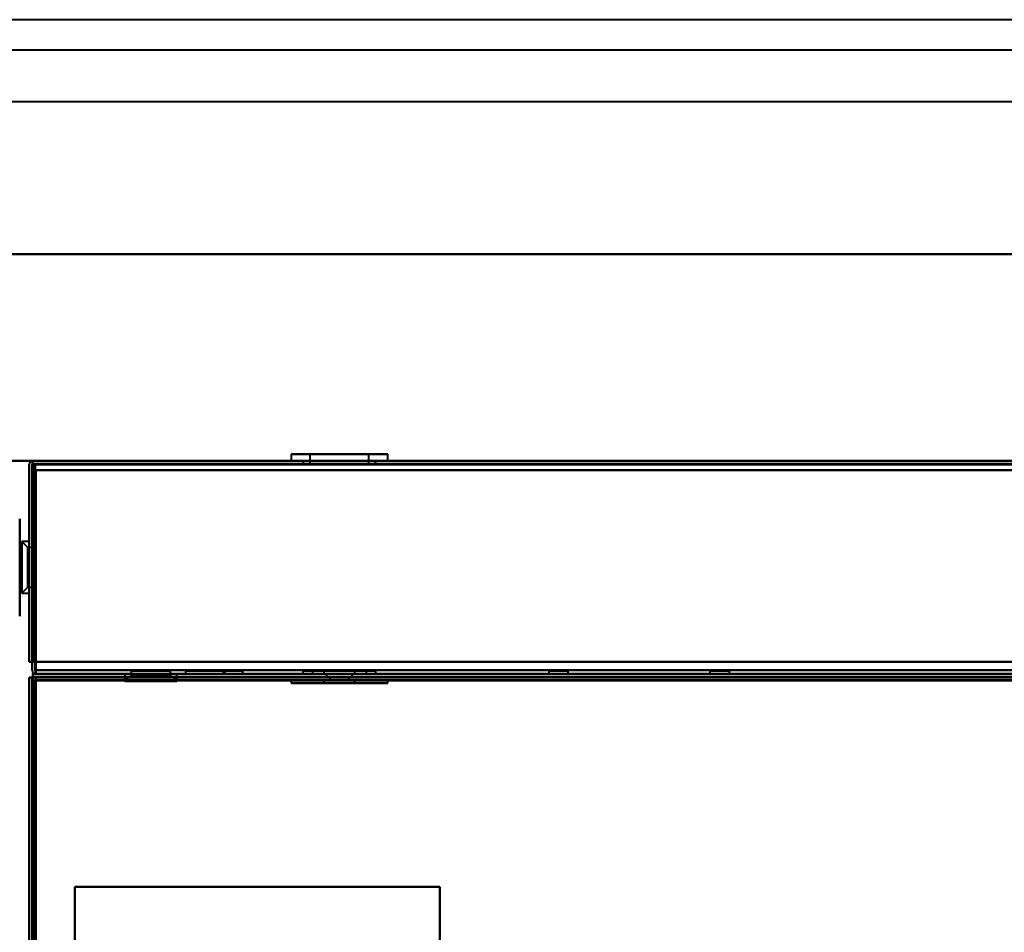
# Model space of a CAD drawing. Header units: millimetres. Extents: x -1110 to 1388, y -120 to 1267.
# Tile 81 of 88: x -335 to -173, y 896 to 1046. Entities that reach past the tile are written whole.
import ezdxf

# ---------------------------------------------------------------- set-up
doc = ezdxf.new("R2010")
doc.units = ezdxf.units.MM
doc.layers.add('A-GENM', color=13, linetype='Continuous', lineweight=40)
doc.layers.add('G-IMPT', color=8, linetype='Continuous', lineweight=40)

# ---------------------------------------------------------------- blocks, each defined once
blk = doc.blocks.new('Nexa Toit - 1000-755047-Droite')
at = {"layer": 'A-GENM'}
for p, q in [((490, 1045.87), (-490, 1045.87)), ((490, 1045.87), (-490, 1045.87)), ((490, 1040.87), (-490, 1040.87)), ((490, 1040.87), (-490, 1040.87)), ((490, 1032.37), (-490, 1032.37)), ((490, 1032.37), (-490, 1032.37)), ((-490, 1007.37), (490, 1007.37)), ((490, 1007.37), (-490, 1007.37)), ((490, 1007.37), (-490, 1007.37)), ((-490, 1007.37), (490, 1007.37)), ((490, 973.37), (-490, 973.37)), ((-490, 973.37), (490, 973.37))]:
    blk.add_line(p, q, dxfattribs=at)
blk = doc.blocks.new('NEXA 1000 CALQUES_dwg-755156-Droite')
at = {"layer": 'G-IMPT'}
for p, q in [((-289.95, 974.47), (-289.95, 973.37)), ((-289.95, 974.47), (-289.95, 973.37)), ((-289.95, 974.47), (-274.66, 974.47)), ((-289.95, 974.47), (-274.66, 974.47)), ((-274.66, 974.47), (-289.95, 974.47)), ((-274.66, 974.47), (-289.95, 974.47)), ((-289.34, 974.47), (-274.05, 974.47)), ((-289.34, 974.47), (-274.05, 974.47)), ((-274.05, 974.47), (-289.34, 974.47)), ((-274.05, 974.47), (-289.34, 974.47)), ((-286.85, 974.47), (-286.85, 972.87)), ((-286.85, 974.47), (-286.85, 972.87)), ((-286.85, 974.47), (-277.52, 974.47)), ((-286.85, 974.47), (-277.52, 974.47)), ((-277.52, 974.47), (-286.85, 974.47)), ((-277.52, 974.47), (-286.85, 974.47)), ((-286.48, 974.47), (-277.15, 974.47)), ((-286.48, 974.47), (-277.15, 974.47)), ((-277.15, 974.47), (-286.48, 974.47)), ((-277.15, 974.47), (-286.48, 974.47)), ((-277.15, 972.87), (-277.15, 974.47)), ((-277.15, 972.87), (-277.15, 974.47)), ((-274.05, 973.37), (-274.05, 974.47)), ((-274.05, 973.37), (-274.05, 974.47)), ((368.4, 973.37), (-332.4, 973.37)), ((-332.4, 973.37), (-332.4, 972.77)), ((-332.4, 973.37), (-332.4, 972.77)), ((-332.4, 972.77), (-332.4, 973.37)), ((-332.4, 972.77), (-332.4, 973.37)), ((-289.95, 973.37), (-282, 973.37)), ((-289.95, 973.37), (-282, 973.37)), ((-274.66, 973.37), (-289.95, 973.37)), ((-274.66, 973.37), (-289.95, 973.37)), ((-282, 973.37), (-289.34, 973.37)), ((-282, 973.37), (-289.34, 973.37)), ((-288, 973.37), (-288, 972.87)), ((-288, 973.37), (-288, 972.87)), ((-276, 973.37), (-288, 973.37)), ((-276, 973.37), (-288, 973.37)), ((-276, 973.37), (-288, 973.37)), ((-276, 973.37), (-288, 973.37)), ((-288, 972.87), (-276, 972.87)), ((-288, 972.87), (-276, 972.87)), ((-288, 972.87), (-276, 972.87)), ((-288, 972.87), (-276, 972.87)), ((-287.95, 973.37), (-287.95, 972.87)), ((-287.95, 973.37), (-287.95, 972.87)), ((-287.95, 973.37), (-276.5, 973.37)), ((-287.95, 973.37), (-276.5, 973.37)), ((-282, 972.87), (-287.95, 972.87)), ((-282, 972.87), (-287.95, 972.87)), ((-287.5, 973.37), (-276.05, 973.37)), ((-287.5, 973.37), (-276.05, 973.37)), ((-276.05, 972.87), (-287.5, 972.87)), ((-276.05, 972.87), (-287.5, 972.87)), ((-286.85, 972.87), (-282, 972.87)), ((-286.85, 972.87), (-282, 972.87)), ((-282, 972.87), (-286.85, 972.87)), ((-282, 972.87), (-286.85, 972.87)), ((-286.48, 972.87), (-277.15, 972.87)), ((-286.48, 972.87), (-277.15, 972.87)), ((-282, 973.37), (-274.05, 973.37)), ((-282, 973.37), (-274.05, 973.37)), ((-274.05, 973.37), (-282, 973.37)), ((-274.05, 973.37), (-282, 973.37)), ((-276.5, 972.87), (-282, 972.87)), ((-276.5, 972.87), (-282, 972.87)), ((-282, 972.87), (-277.52, 972.87)), ((-282, 972.87), (-277.52, 972.87)), ((-277.15, 972.87), (-282, 972.87)), ((-277.15, 972.87), (-282, 972.87)), ((-276.05, 972.87), (-276.05, 973.37)), ((-276.05, 972.87), (-276.05, 973.37)), ((-276, 972.87), (-276, 973.37)), ((-276, 972.87), (-276, 973.37)), ((-334.55, 955.87), (-334.55, 963.87)), ((-334.55, 963.87), (-334.55, 947.87)), ((-333, 960.12), (-334.2, 960.12)), ((-333, 960.12), (-334.2, 960.12)), ((-333.2, 959.12), (-334.2, 960.12)), ((-333.2, 959.12), (-334.2, 960.12)), ((-334.2, 952.19), (-334.2, 960.12)), ((-334.2, 952.19), (-334.2, 960.12)), ((-334.2, 960.12), (-334.2, 952.19)), ((-334.2, 960.12), (-334.2, 952.19)), ((-333, 955.87), (-333, 960.12)), ((-333, 955.87), (-333, 960.12)), ((-333, 960.12), (-333, 952.19)), ((-333, 960.12), (-333, 952.19)), ((-332, 960.37), (-332.5, 960.37)), ((-332, 960.37), (-332.5, 960.37)), ((-332.5, 955.87), (-332.5, 960.37)), ((-332.5, 960.37), (-332.5, 951.37)), ((-332.5, 960.37), (-332.5, 955.87)), ((-332.5, 955.87), (-332.5, 960.37)), ((-332.5, 960.37), (-332.5, 951.37)), ((-332.5, 960.37), (-332.5, 955.87)), ((-332, 951.37), (-332, 960.37)), ((-332, 955.87), (-332, 960.37)), ((-332, 960.37), (-332, 955.87)), ((-332, 951.37), (-332, 960.37)), ((-332, 955.87), (-332, 960.37)), ((-332, 960.37), (-332, 955.87)), ((-334.55, 958.92), (-334.55, 955.1)), ((-334.55, 952.92), (-334.55, 958.92)), ((-334.55, 955.1), (-334.55, 958.82)), ((-334.2, 951.62), (-334.2, 959.55)), ((-334.2, 951.62), (-334.2, 959.55)), ((-334.2, 959.55), (-334.2, 951.62)), ((-334.2, 959.55), (-334.2, 951.62)), ((-332, 959.12), (-333.2, 959.12)), ((-332, 959.12), (-333.2, 959.12)), ((-333.2, 953.06), (-333.2, 959.12)), ((-333.2, 953.06), (-333.2, 959.12)), ((-333.2, 959.12), (-333.2, 953.06)), ((-333.2, 959.12), (-333.2, 953.06)), ((-333.2, 952.62), (-333.2, 958.69)), ((-333.2, 952.62), (-333.2, 958.69)), ((-333.2, 958.69), (-333.2, 952.62)), ((-333.2, 958.69), (-333.2, 952.62)), ((-333, 959.55), (-333, 955.87)), ((-333, 959.55), (-333, 955.87)), ((-332, 953.06), (-332, 959.12)), ((-332, 953.06), (-332, 959.12)), ((-332, 959.12), (-332, 955.87)), ((-332, 959.12), (-332, 955.87)), ((-332, 955.87), (-332, 958.69)), ((-332, 955.87), (-332, 958.69)), ((-334.55, 956.65), (-334.55, 952.82)), ((-334.55, 947.87), (-334.55, 955.87)), ((-334.55, 952.82), (-334.55, 955.1)), ((-333, 951.62), (-333, 955.87)), ((-333, 951.62), (-333, 955.87)), ((-333, 955.87), (-333, 951.62)), ((-333, 955.87), (-333, 951.62)), ((-332.5, 951.37), (-332.5, 955.87)), ((-332.5, 955.87), (-332.5, 951.37)), ((-332.5, 951.37), (-332.5, 955.87)), ((-332.5, 955.87), (-332.5, 951.37)), ((-332, 951.37), (-332, 955.87)), ((-332, 955.87), (-332, 951.37)), ((-332, 951.37), (-332, 955.87)), ((-332, 955.87), (-332, 951.37)), ((-332, 952.62), (-332, 955.87)), ((-332, 952.62), (-332, 955.87)), ((-332, 955.87), (-332, 952.62)), ((-332, 955.87), (-332, 952.62)), ((-334.2, 951.62), (-333.2, 952.62)), ((-334.2, 951.62), (-333.2, 952.62)), ((-334.2, 951.62), (-333, 951.62)), ((-334.2, 951.62), (-333, 951.62)), ((-333.2, 952.62), (-332, 952.62)), ((-333.2, 952.62), (-332, 952.62)), ((-332.5, 951.37), (-332, 951.37)), ((-332.5, 951.37), (-332, 951.37)), ((-331.9, 938.37), (-331.9, 938.97)), ((-331.9, 938.37), (-331.9, 938.97)), ((-331.9, 938.97), (-331.9, 938.37)), ((-331.9, 938.97), (-331.9, 938.37)), ((-316.25, 938.87), (-316.25, 938.17)), ((-316.25, 938.87), (-316.25, 938.17)), ((-313, 938.87), (-316.25, 938.87)), ((-313, 938.87), (-316.25, 938.87)), ((-316.25, 938.87), (-313, 938.87)), ((-316.25, 938.87), (-313, 938.87)), ((-309.75, 938.87), (-315.81, 938.87)), ((-309.75, 938.87), (-315.81, 938.87)), ((-310.19, 938.87), (-313, 938.87)), ((-310.19, 938.87), (-313, 938.87)), ((-313, 938.87), (-309.75, 938.87)), ((-313, 938.87), (-309.75, 938.87)), ((-309.75, 938.17), (-309.75, 938.87)), ((-309.75, 938.17), (-309.75, 938.87)), ((-307.29, 938.87), (-307.29, 938.37)), ((-307.29, 938.87), (-307.29, 938.37)), ((-304.04, 938.87), (-307.29, 938.87)), ((-300.79, 938.87), (-307.29, 938.87)), ((-304.04, 938.87), (-307.29, 938.87)), ((-300.79, 938.87), (-307.29, 938.87)), ((-307.29, 938.87), (-304.04, 938.87)), ((-307.29, 938.87), (-304.04, 938.87)), ((-300.79, 938.87), (-304.04, 938.87)), ((-300.79, 938.87), (-304.04, 938.87)), ((-304.04, 938.87), (-300.79, 938.87)), ((-304.04, 938.87), (-300.79, 938.87)), ((-301.1, 938.87), (-301.1, 938.37)), ((-299.5, 938.87), (-301.1, 938.87)), ((-297.9, 938.87), (-301.1, 938.87)), ((-301.1, 938.87), (-299.5, 938.87)), ((-300.79, 938.37), (-300.79, 938.87)), ((-300.79, 938.37), (-300.79, 938.87)), ((-297.9, 938.87), (-299.5, 938.87)), ((-299.5, 938.87), (-297.9, 938.87)), ((-297.9, 938.37), (-297.9, 938.87)), ((-288, 938.87), (-288, 938.37)), ((-288, 938.87), (-288, 938.37)), ((-282, 938.87), (-288, 938.87)), ((-276, 938.87), (-288, 938.87)), ((-288, 938.87), (-282, 938.87)), ((-288, 938.87), (-282, 938.87)), ((-282, 938.87), (-288, 938.87)), ((-276, 938.87), (-288, 938.87)), ((-286.45, 938.87), (-286.45, 938.37)), ((-286.45, 938.87), (-286.45, 938.37)), ((-282, 938.87), (-286.45, 938.87)), ((-286.45, 938.87), (-282, 938.87)), ((-286.45, 938.87), (-282, 938.87)), ((-282, 938.87), (-286.45, 938.87)), ((-286.11, 938.87), (-277.55, 938.87)), ((-286.11, 938.87), (-277.55, 938.87)), ((-284.55, 938.87), (-284.55, 938.37)), ((-284.55, 938.87), (-284.55, 938.37)), ((-282, 938.87), (-284.55, 938.87)), ((-284.55, 938.87), (-282, 938.87)), ((-284.55, 938.87), (-282, 938.87)), ((-282, 938.87), (-284.55, 938.87)), ((-279.45, 938.87), (-284.36, 938.87)), ((-279.45, 938.87), (-284.36, 938.87)), ((-276, 938.87), (-282, 938.87)), ((-282, 938.87), (-276, 938.87)), ((-277.55, 938.87), (-282, 938.87)), ((-282, 938.87), (-277.89, 938.87)), ((-282, 938.87), (-277.89, 938.87)), ((-282, 938.87), (-276, 938.87)), ((-277.55, 938.87), (-282, 938.87)), ((-276, 938.87), (-282, 938.87)), ((-279.64, 938.87), (-282, 938.87)), ((-282, 938.87), (-279.45, 938.87)), ((-282, 938.87), (-279.45, 938.87)), ((-279.64, 938.87), (-282, 938.87)), ((-279.45, 938.37), (-279.45, 938.87)), ((-279.45, 938.37), (-279.45, 938.87)), ((-277.55, 938.37), (-277.55, 938.87)), ((-277.55, 938.37), (-277.55, 938.87)), ((-276, 938.37), (-276, 938.87)), ((-276, 938.37), (-276, 938.87)), ((-247.6, 938.87), (-247.6, 938.37)), ((-246, 938.87), (-247.6, 938.87)), ((-244.4, 938.87), (-247.6, 938.87)), ((-247.6, 938.87), (-246, 938.87)), ((-244.4, 938.87), (-246, 938.87)), ((-246, 938.87), (-244.4, 938.87)), ((-244.4, 938.37), (-244.4, 938.87)), ((-221.1, 938.87), (-221.1, 938.37)), ((-219.5, 938.87), (-221.1, 938.87)), ((-217.9, 938.87), (-221.1, 938.87)), ((-221.1, 938.87), (-219.5, 938.87)), ((-217.9, 938.87), (-219.5, 938.87)), ((-219.5, 938.87), (-217.9, 938.87)), ((-217.9, 938.37), (-217.9, 938.87)), ((-333, 937.77), (-333, 876.17)), ((-333, 937.77), (-332.4, 937.77)), ((-332.4, 937.77), (-333, 937.77)), ((-332.4, 937.77), (-333, 937.77)), ((-333, 937.77), (-332.4, 937.77)), ((-332.5, 937.27), (-332.5, 129.47)), ((-331.9, 937.27), (-332.5, 937.27)), ((-332.5, 937.27), (-331.9, 937.27)), ((-331.9, 937.27), (-332.5, 937.27)), ((-332.5, 937.27), (-331.9, 937.27)), ((368.4, 938.37), (-332.4, 938.37)), ((-332.4, 937.77), (-332.4, 938.37)), ((-332.4, 938.37), (-332.4, 937.77)), ((-332.4, 938.37), (-332.4, 937.77)), ((-332.4, 937.77), (-332.4, 938.37)), ((-331.9, 938.37), (367.9, 938.37)), ((367.9, 937.87), (-331.9, 937.87)), ((-331.9, 937.27), (-331.9, 937.87)), ((-331.9, 937.87), (-331.9, 937.27)), ((-331.9, 937.87), (-331.9, 937.27)), ((-331.9, 937.27), (-331.9, 937.87)), ((-317.25, 938.37), (-317.25, 937.17)), ((-317.25, 938.37), (-317.25, 937.17)), ((-313, 938.37), (-317.25, 938.37)), ((-313, 938.37), (-317.25, 938.37)), ((-317.25, 938.37), (-313, 938.37)), ((-317.25, 938.37), (-313, 938.37)), ((-316.25, 938.17), (-317.25, 937.17)), ((-316.25, 938.17), (-317.25, 937.17)), ((-309.32, 937.17), (-317.25, 937.17)), ((-309.32, 937.17), (-317.25, 937.17)), ((-317.25, 937.17), (-309.32, 937.17)), ((-317.25, 937.17), (-309.32, 937.17)), ((-316.68, 938.37), (-308.75, 938.37)), ((-316.68, 938.37), (-308.75, 938.37)), ((-308.75, 937.17), (-316.68, 937.17)), ((-308.75, 937.17), (-316.68, 937.17)), ((-316.68, 937.17), (-308.75, 937.17)), ((-316.68, 937.17), (-308.75, 937.17)), ((-310.19, 938.17), (-316.25, 938.17)), ((-310.19, 938.17), (-316.25, 938.17)), ((-316.25, 938.17), (-310.19, 938.17)), ((-316.25, 938.17), (-310.19, 938.17)), ((-309.75, 938.17), (-315.81, 938.17)), ((-309.75, 938.17), (-315.81, 938.17)), ((-315.81, 938.17), (-309.75, 938.17)), ((-315.81, 938.17), (-309.75, 938.17)), ((-308.75, 938.37), (-313, 938.37)), ((-308.75, 938.37), (-313, 938.37)), ((-313, 938.37), (-309.32, 938.37)), ((-313, 938.37), (-309.32, 938.37)), ((-308.75, 937.17), (-309.75, 938.17)), ((-308.75, 937.17), (-309.75, 938.17)), ((-308.75, 937.17), (-308.75, 938.37)), ((-308.75, 937.17), (-308.75, 938.37)), ((-304.04, 938.37), (-307.29, 938.37)), ((-304.04, 938.37), (-307.29, 938.37)), ((-307.29, 938.37), (-300.79, 938.37)), ((-307.29, 938.37), (-304.04, 938.37)), ((-307.29, 938.37), (-300.79, 938.37)), ((-307.29, 938.37), (-304.04, 938.37)), ((-300.79, 938.37), (-304.04, 938.37)), ((-300.79, 938.37), (-304.04, 938.37)), ((-304.04, 938.37), (-300.79, 938.37)), ((-304.04, 938.37), (-300.79, 938.37)), ((-299.5, 938.37), (-301.1, 938.37)), ((-301.1, 938.37), (-299.5, 938.37)), ((-301.1, 938.37), (-297.9, 938.37)), ((-297.9, 938.37), (-299.5, 938.37)), ((-299.5, 938.37), (-297.9, 938.37)), ((-289.95, 937.37), (-289.95, 936.87)), ((-289.95, 937.37), (-289.95, 936.87)), ((-282, 937.37), (-289.95, 937.37)), ((-282, 937.37), (-289.95, 937.37)), ((-289.95, 937.37), (-274.66, 937.37)), ((-289.95, 937.37), (-274.66, 937.37)), ((-289.34, 937.37), (-282, 937.37)), ((-289.34, 937.37), (-282, 937.37)), ((-282, 938.37), (-288, 938.37)), ((-288, 938.37), (-276, 938.37)), ((-288, 938.37), (-282, 938.37)), ((-282, 938.37), (-288, 938.37)), ((-288, 938.37), (-276, 938.37)), ((-288, 938.37), (-282, 938.37)), ((-286.45, 938.37), (-282, 938.37)), ((-277.89, 938.37), (-286.45, 938.37)), ((-286.45, 938.37), (-282, 938.37)), ((-277.89, 938.37), (-286.45, 938.37)), ((-282, 938.37), (-286.11, 938.37)), ((-282, 938.37), (-286.11, 938.37)), ((-284.55, 938.37), (-279.64, 938.37)), ((-282, 938.37), (-284.55, 938.37)), ((-282, 938.37), (-284.55, 938.37)), ((-284.55, 938.37), (-279.64, 938.37)), ((-284.55, 937.37), (-284.55, 936.87)), ((-284.55, 937.37), (-284.55, 936.87)), ((-284.55, 937.37), (-282, 937.37)), ((-279.64, 937.37), (-284.55, 937.37)), ((-279.64, 937.37), (-284.55, 937.37)), ((-284.55, 937.37), (-282, 937.37)), ((-284.36, 938.37), (-282, 938.37)), ((-284.36, 938.37), (-282, 938.37)), ((-282, 937.37), (-284.36, 937.37)), ((-282, 937.37), (-284.36, 937.37)), ((-284.1, 938.37), (-284.1, 937.87)), ((-284.1, 938.37), (-284.1, 937.87)), ((-282, 938.37), (-284.1, 938.37)), ((-282, 938.37), (-284.1, 938.37)), ((-284.1, 938.37), (-279.9, 938.37)), ((-284.1, 938.37), (-279.9, 938.37)), ((-284.1, 938.37), (-279.9, 938.37)), ((-284.1, 938.37), (-279.9, 938.37)), ((-282, 938.37), (-284.1, 938.37)), ((-282, 938.37), (-284.1, 938.37)), ((-282, 937.87), (-284.1, 937.87)), ((-284.1, 937.87), (-282, 937.87)), ((-282, 937.87), (-284.1, 937.87)), ((-284.1, 937.87), (-282, 937.87)), ((-283.6, 937.87), (-283.6, 937.37)), ((-283.6, 937.87), (-283.6, 937.37)), ((-283.6, 937.87), (-280.4, 937.87)), ((-283.6, 937.87), (-280.4, 937.87)), ((-283.6, 937.87), (-280.4, 937.87)), ((-283.6, 937.87), (-280.4, 937.87)), ((-282, 937.87), (-283.6, 937.87)), ((-282, 937.87), (-283.6, 937.87)), ((-282, 937.87), (-283.6, 937.87)), ((-282, 937.87), (-283.6, 937.87)), ((-283.6, 937.37), (-282, 937.37)), ((-282, 937.37), (-283.6, 937.37)), ((-282, 937.37), (-283.6, 937.37)), ((-283.6, 937.37), (-282, 937.37)), ((-276, 938.37), (-282, 938.37)), ((-282, 938.37), (-277.55, 938.37)), ((-282, 938.37), (-276, 938.37)), ((-277.55, 938.37), (-282, 938.37)), ((-276, 938.37), (-282, 938.37)), ((-282, 938.37), (-277.55, 938.37)), ((-277.55, 938.37), (-282, 938.37)), ((-282, 938.37), (-276, 938.37)), ((-282, 938.37), (-279.45, 938.37)), ((-279.9, 938.37), (-282, 938.37)), ((-279.45, 938.37), (-282, 938.37)), ((-279.45, 938.37), (-282, 938.37)), ((-279.9, 938.37), (-282, 938.37)), ((-282, 938.37), (-279.45, 938.37)), ((-279.9, 937.87), (-282, 937.87)), ((-282, 937.87), (-279.9, 937.87)), ((-279.9, 937.87), (-282, 937.87)), ((-280.4, 937.87), (-282, 937.87)), ((-280.4, 937.87), (-282, 937.87)), ((-282, 937.87), (-279.9, 937.87)), ((-274.05, 937.37), (-282, 937.37)), ((-274.05, 937.37), (-282, 937.37)), ((-282, 937.37), (-274.05, 937.37)), ((-282, 937.37), (-280.4, 937.37)), ((-282, 937.37), (-279.45, 937.37)), ((-280.4, 937.37), (-282, 937.37)), ((-279.45, 937.37), (-282, 937.37)), ((-279.45, 937.37), (-282, 937.37)), ((-282, 937.37), (-274.05, 937.37)), ((-282, 937.37), (-279.45, 937.37)), ((-280.4, 937.37), (-282, 937.37)), ((-282, 937.37), (-280.4, 937.37)), ((-280.4, 937.37), (-280.4, 937.87)), ((-280.4, 937.37), (-280.4, 937.87)), ((-279.9, 937.87), (-279.9, 938.37)), ((-279.9, 937.87), (-279.9, 938.37)), ((-279.45, 936.87), (-279.45, 937.37)), ((-279.45, 936.87), (-279.45, 937.37)), ((-274.05, 936.87), (-274.05, 937.37)), ((-274.05, 936.87), (-274.05, 937.37)), ((-246, 938.37), (-247.6, 938.37)), ((-247.6, 938.37), (-244.4, 938.37)), ((-247.6, 938.37), (-246, 938.37)), ((-244.4, 938.37), (-246, 938.37)), ((-246, 938.37), (-244.4, 938.37)), ((-219.5, 938.37), (-221.1, 938.37)), ((-221.1, 938.37), (-219.5, 938.37)), ((-221.1, 938.37), (-217.9, 938.37)), ((-217.9, 938.37), (-219.5, 938.37)), ((-219.5, 938.37), (-217.9, 938.37)), ((-285.05, 936.87), (-289.95, 936.87)), ((-289.34, 936.87), (-289.95, 936.87)), ((-289.95, 936.87), (-278.95, 936.87)), ((-289.95, 936.87), (-278.95, 936.87)), ((-285.05, 936.87), (-289.95, 936.87)), ((-289.34, 936.87), (-289.95, 936.87)), ((-274.05, 936.87), (-289.34, 936.87)), ((-274.05, 936.87), (-289.34, 936.87)), ((-274.66, 936.87), (-285.05, 936.87)), ((-285.05, 936.87), (-274.05, 936.87)), ((-285.05, 936.87), (-274.05, 936.87)), ((-274.66, 936.87), (-285.05, 936.87)), ((-281.02, 936.87), (-284.55, 936.87)), ((-284.55, 936.87), (-284.36, 936.87)), ((-284.55, 936.87), (-282.98, 936.87)), ((-284.55, 936.87), (-284.36, 936.87)), ((-284.55, 936.87), (-282.98, 936.87)), ((-281.02, 936.87), (-284.55, 936.87)), ((-284.36, 936.87), (-279.45, 936.87)), ((-284.36, 936.87), (-279.45, 936.87)), ((-279.45, 936.87), (-282.98, 936.87)), ((-282.98, 936.87), (-279.64, 936.87)), ((-282.98, 936.87), (-279.64, 936.87)), ((-279.45, 936.87), (-282.98, 936.87))]:
    blk.add_line(p, q, dxfattribs=at)
at = {"layer": 'G-IMPT', "flags": 128}
for points in [[(-333, 940.37), (-333, 948.47), (-333, 956.57), (-333, 964.67), (-333, 972.77)], [(-333, 972.77), (-333, 964.67), (-333, 956.57), (-333, 948.47), (-333, 940.37)], [(-333, 940.37), (-333, 948.47), (-333, 956.57), (-333, 964.67), (-333, 972.77)], [(-333, 972.77), (-333, 964.67), (-333, 956.57), (-333, 948.47), (-333, 940.37)], [(-332.45, 972.82), (-332.46, 964.71), (-332.48, 956.6), (-332.49, 948.48), (-332.5, 940.37)], [(-332.5, 940.37), (-332.49, 948.48), (-332.48, 956.6), (-332.46, 964.71), (-332.45, 972.82)], [(-332.5, 940.37), (-332.5, 948.47), (-332.5, 956.57), (-332.5, 964.67), (-332.5, 972.77)], [(-332.5, 972.77), (-332.5, 964.67), (-332.5, 956.57), (-332.5, 948.47), (-332.5, 940.37)], [(-332.4, 973.37), (-332.41, 973.23), (-332.43, 973.1), (-332.44, 972.96), (-332.45, 972.82)], [(-332.45, 972.82), (-332.44, 972.96), (-332.43, 973.1), (-332.41, 973.23), (-332.4, 973.37)], [(-332.4, 973.37), (-332.4, 973.23), (-332.4, 973.1), (-332.4, 972.96), (-332.4, 972.82)], [(-332.4, 972.82), (-332.4, 972.96), (-332.4, 973.1), (-332.4, 973.23), (-332.4, 973.37)], [(368.4, 973.37), (193.2, 973.37), (18, 973.37), (-157.2, 973.37), (-332.4, 973.37)], [(-332.4, 973.37), (-157.2, 973.37), (18, 973.37), (193.2, 973.37), (368.4, 973.37)], [(-332.4, 973.37), (-157.2, 973.37), (18, 973.37), (193.2, 973.37), (368.4, 973.37)], [(368.4, 973.37), (193.2, 973.37), (18, 973.37), (-157.2, 973.37), (-332.4, 973.37)], [(368.4, 972.87), (193.2, 972.87), (18, 972.87), (-157.2, 972.87), (-332.4, 972.87)], [(-332.4, 972.87), (-157.2, 972.87), (18, 972.87), (193.2, 972.87), (368.4, 972.87)], [(-332.4, 972.82), (-332.4, 964.71), (-332.4, 956.6), (-332.4, 948.48), (-332.4, 940.37)], [(-332.4, 940.37), (-332.4, 948.48), (-332.4, 956.6), (-332.4, 964.71), (-332.4, 972.82)], [(-332.4, 940.37), (-332.4, 948.47), (-332.4, 956.57), (-332.4, 964.67), (-332.4, 972.77)], [(-332.4, 972.77), (-157.2, 972.77), (18, 972.77), (193.2, 972.77), (368.4, 972.77)], [(368.4, 972.77), (193.2, 972.77), (18, 972.77), (-157.2, 972.77), (-332.4, 972.77)], [(-332.4, 972.77), (-332.4, 964.67), (-332.4, 956.57), (-332.4, 948.47), (-332.4, 940.37)], [(-332.4, 940.37), (-332.4, 948.47), (-332.4, 956.57), (-332.4, 964.67), (-332.4, 972.77)], [(368.4, 972.77), (193.2, 972.77), (18, 972.77), (-157.2, 972.77), (-332.4, 972.77)], [(-332.4, 972.77), (-332.4, 964.67), (-332.4, 956.57), (-332.4, 948.47), (-332.4, 940.37)], [(-332.4, 972.77), (-332.4, 964.67), (-332.4, 956.57), (-332.4, 948.47), (-332.4, 940.37)], [(-332.4, 940.37), (-332.4, 948.47), (-332.4, 956.57), (-332.4, 964.67), (-332.4, 972.77)], [(-332.4, 972.77), (-157.2, 972.77), (18, 972.77), (193.2, 972.77), (368.4, 972.77)], [(-332.4, 972.77), (-157.2, 972.77), (18, 972.77), (193.2, 972.77), (368.4, 972.77)], [(368.4, 972.77), (193.2, 972.77), (18, 972.77), (-157.2, 972.77), (-332.4, 972.77)], [(368, 972.87), (193, 972.87), (18, 972.87), (-157, 972.87), (-332, 972.87)], [(-332, 972.87), (-331.99, 964.37), (-331.98, 955.87), (-331.96, 947.37), (-331.95, 938.87)], [(-332, 938.87), (-332, 947.37), (-332, 955.87), (-332, 964.37), (-332, 972.87)], [(-332, 972.87), (-332, 964.37), (-332, 955.87), (-332, 947.37), (-332, 938.87)], [(-331.95, 938.87), (-331.96, 947.37), (-331.98, 955.87), (-331.99, 964.37), (-332, 972.87)], [(-332, 972.87), (-157, 972.87), (18, 972.87), (193, 972.87), (368, 972.87)], [(368, 972.87), (193, 972.87), (18, 972.87), (-157, 972.87), (-332, 972.87)], [(-332, 972.87), (-157, 972.87), (18, 972.87), (193, 972.87), (368, 972.87)], [(-332, 971.87), (-332.13, 971.87), (-332.25, 971.87), (-332.38, 971.87), (-332.5, 971.87)], [(-332.5, 971.87), (-332.5, 964), (-332.5, 956.12), (-332.5, 948.25), (-332.5, 940.37)], [(-332.5, 940.37), (-332.5, 948.25), (-332.5, 956.12), (-332.5, 964), (-332.5, 971.87)], [(-332.5, 971.87), (-332.38, 971.87), (-332.25, 971.87), (-332.13, 971.87), (-332, 971.87)], [(-332, 971.87), (-332.13, 971.87), (-332.25, 971.87), (-332.38, 971.87), (-332.5, 971.87)], [(-332.5, 971.87), (-332.38, 971.87), (-332.25, 971.87), (-332.13, 971.87), (-332, 971.87)], [(-332.5, 971.87), (-332.5, 964), (-332.5, 956.12), (-332.5, 948.25), (-332.5, 940.37)], [(-332.5, 940.37), (-332.5, 948.25), (-332.5, 956.12), (-332.5, 964), (-332.5, 971.87)], [(-331.95, 938.87), (-331.96, 947.12), (-331.98, 955.37), (-331.99, 963.62), (-332, 971.87)], [(-332, 971.87), (-331.99, 963.62), (-331.98, 955.37), (-331.96, 947.12), (-331.95, 938.87)], [(-332, 971.87), (-332, 963.62), (-332, 955.37), (-332, 947.12), (-332, 938.87)], [(-332, 938.87), (-332, 947.12), (-332, 955.37), (-332, 963.62), (-332, 971.87)], [(-331.95, 938.87), (-331.94, 947.12), (-331.93, 955.37), (-331.91, 963.62), (-331.9, 971.87)], [(-331.9, 971.87), (-331.91, 963.62), (-331.93, 955.37), (-331.94, 947.12), (-331.95, 938.87)], [(-331.9, 971.87), (-331.9, 963.62), (-331.9, 955.37), (-331.9, 947.12), (-331.9, 938.87)], [(-331.9, 940.37), (-331.9, 948.25), (-331.9, 956.12), (-331.9, 964), (-331.9, 971.87)], [(-331.9, 938.87), (-331.9, 947.12), (-331.9, 955.37), (-331.9, 963.62), (-331.9, 971.87)], [(-331.9, 971.87), (-331.9, 964), (-331.9, 956.12), (-331.9, 948.25), (-331.9, 940.37)], [(-331.9, 971.87), (-156.95, 971.87), (18, 971.87), (192.95, 971.87), (367.9, 971.87)], [(367.9, 971.87), (192.95, 971.87), (18, 971.87), (-156.95, 971.87), (-331.9, 971.87)], [(-331.9, 971.87), (-156.95, 971.87), (18, 971.87), (192.95, 971.87), (367.9, 971.87)], [(367.9, 971.87), (192.95, 971.87), (18, 971.87), (-156.95, 971.87), (-331.9, 971.87)], [(-331.9, 971.87), (-331.9, 964), (-331.9, 956.12), (-331.9, 948.25), (-331.9, 940.37)], [(367.9, 971.87), (192.95, 971.87), (18, 971.87), (-156.95, 971.87), (-331.9, 971.87)], [(-331.9, 940.37), (-331.9, 948.25), (-331.9, 956.12), (-331.9, 964), (-331.9, 971.87)], [(-331.9, 971.87), (-156.95, 971.87), (18, 971.87), (192.95, 971.87), (367.9, 971.87)], [(-331.9, 971.87), (-156.95, 971.87), (18, 971.87), (192.95, 971.87), (367.9, 971.87)], [(367.9, 971.87), (192.95, 971.87), (18, 971.87), (-156.95, 971.87), (-331.9, 971.87)], [(-332.5, 955.87), (-332.5, 956.75), (-332.5, 957.62), (-332.5, 958.5), (-332.5, 959.37)], [(-332.5, 959.37), (-332.38, 959.37), (-332.25, 959.37), (-332.13, 959.37), (-332, 959.37)], [(-332.5, 959.37), (-332.38, 959.37), (-332.25, 959.37), (-332.13, 959.37), (-332, 959.37)], [(-332, 959.37), (-332.13, 959.37), (-332.25, 959.37), (-332.38, 959.37), (-332.5, 959.37)], [(-332.5, 959.37), (-332.5, 958.5), (-332.5, 957.62), (-332.5, 956.75), (-332.5, 955.87)], [(-332, 959.37), (-332.13, 959.37), (-332.25, 959.37), (-332.38, 959.37), (-332.5, 959.37)], [(-332.5, 955.87), (-332.5, 956.75), (-332.5, 957.62), (-332.5, 958.5), (-332.5, 959.37)], [(-332.5, 959.37), (-332.5, 958.5), (-332.5, 957.62), (-332.5, 956.75), (-332.5, 955.87)], [(-332.5, 955.87), (-332.5, 956.75), (-332.5, 957.62), (-332.5, 958.5), (-332.5, 959.37)], [(-332.5, 959.37), (-332.38, 959.37), (-332.25, 959.37), (-332.13, 959.37), (-332, 959.37)], [(-332.5, 959.37), (-332.38, 959.37), (-332.25, 959.37), (-332.13, 959.37), (-332, 959.37)], [(-332, 959.37), (-332.13, 959.37), (-332.25, 959.37), (-332.38, 959.37), (-332.5, 959.37)], [(-332.5, 959.37), (-332.5, 958.5), (-332.5, 957.62), (-332.5, 956.75), (-332.5, 955.87)], [(-332, 959.37), (-332.13, 959.37), (-332.25, 959.37), (-332.38, 959.37), (-332.5, 959.37)], [(-332.5, 955.87), (-332.5, 956.75), (-332.5, 957.62), (-332.5, 958.5), (-332.5, 959.37)], [(-332.5, 959.37), (-332.5, 958.5), (-332.5, 957.62), (-332.5, 956.75), (-332.5, 955.87)], [(-332, 959.37), (-332, 958.5), (-332, 957.62), (-332, 956.75), (-332, 955.87)], [(-332, 955.87), (-332, 956.75), (-332, 957.62), (-332, 958.5), (-332, 959.37)], [(-332, 955.87), (-332, 956.75), (-332, 957.62), (-332, 958.5), (-332, 959.37)], [(-332, 959.37), (-332, 958.5), (-332, 957.62), (-332, 956.75), (-332, 955.87)], [(-332, 959.37), (-332, 958.5), (-332, 957.62), (-332, 956.75), (-332, 955.87)], [(-332, 955.87), (-332, 956.75), (-332, 957.62), (-332, 958.5), (-332, 959.37)], [(-332, 955.87), (-332, 956.75), (-332, 957.62), (-332, 958.5), (-332, 959.37)], [(-332, 959.37), (-332, 958.5), (-332, 957.62), (-332, 956.75), (-332, 955.87)], [(-332.5, 952.37), (-332.5, 953.25), (-332.5, 954.12), (-332.5, 955), (-332.5, 955.87)], [(-332.5, 955.87), (-332.38, 955.87), (-332.25, 955.87), (-332.13, 955.87), (-332, 955.87)], [(-332, 955.87), (-332.13, 955.87), (-332.25, 955.87), (-332.38, 955.87), (-332.5, 955.87)], [(-332.5, 955.87), (-332.38, 955.87), (-332.25, 955.87), (-332.13, 955.87), (-332, 955.87)], [(-332.5, 955.87), (-332.5, 955), (-332.5, 954.12), (-332.5, 953.25), (-332.5, 952.37)], [(-332, 955.87), (-332.13, 955.87), (-332.25, 955.87), (-332.38, 955.87), (-332.5, 955.87)], [(-332.5, 955.87), (-332.5, 955), (-332.5, 954.12), (-332.5, 953.25), (-332.5, 952.37)], [(-332.5, 952.37), (-332.5, 953.25), (-332.5, 954.12), (-332.5, 955), (-332.5, 955.87)], [(-332.5, 952.37), (-332.5, 953.25), (-332.5, 954.12), (-332.5, 955), (-332.5, 955.87)], [(-332.5, 955.87), (-332.38, 955.87), (-332.25, 955.87), (-332.13, 955.87), (-332, 955.87)], [(-332, 955.87), (-332.13, 955.87), (-332.25, 955.87), (-332.38, 955.87), (-332.5, 955.87)], [(-332.5, 955.87), (-332.38, 955.87), (-332.25, 955.87), (-332.13, 955.87), (-332, 955.87)], [(-332.5, 955.87), (-332.5, 955), (-332.5, 954.12), (-332.5, 953.25), (-332.5, 952.37)], [(-332, 955.87), (-332.13, 955.87), (-332.25, 955.87), (-332.38, 955.87), (-332.5, 955.87)], [(-332.5, 955.87), (-332.5, 955), (-332.5, 954.12), (-332.5, 953.25), (-332.5, 952.37)], [(-332.5, 952.37), (-332.5, 953.25), (-332.5, 954.12), (-332.5, 955), (-332.5, 955.87)], [(-332, 955.87), (-332, 955), (-332, 954.12), (-332, 953.25), (-332, 952.37)], [(-332, 952.37), (-332, 953.25), (-332, 954.12), (-332, 955), (-332, 955.87)], [(-332, 955.87), (-332, 955), (-332, 954.12), (-332, 953.25), (-332, 952.37)], [(-332, 952.37), (-332, 953.25), (-332, 954.12), (-332, 955), (-332, 955.87)], [(-332, 955.87), (-332, 955), (-332, 954.12), (-332, 953.25), (-332, 952.37)], [(-332, 952.37), (-332, 953.25), (-332, 954.12), (-332, 955), (-332, 955.87)], [(-332, 955.87), (-332, 955), (-332, 954.12), (-332, 953.25), (-332, 952.37)], [(-332, 952.37), (-332, 953.25), (-332, 954.12), (-332, 955), (-332, 955.87)], [(-332.5, 952.37), (-332.38, 952.37), (-332.25, 952.37), (-332.13, 952.37), (-332, 952.37)], [(-332, 952.37), (-332.13, 952.37), (-332.25, 952.37), (-332.38, 952.37), (-332.5, 952.37)], [(-332, 952.37), (-332.13, 952.37), (-332.25, 952.37), (-332.38, 952.37), (-332.5, 952.37)], [(-332.5, 952.37), (-332.38, 952.37), (-332.25, 952.37), (-332.13, 952.37), (-332, 952.37)], [(-332.5, 952.37), (-332.38, 952.37), (-332.25, 952.37), (-332.13, 952.37), (-332, 952.37)], [(-332, 952.37), (-332.13, 952.37), (-332.25, 952.37), (-332.38, 952.37), (-332.5, 952.37)], [(-332, 952.37), (-332.13, 952.37), (-332.25, 952.37), (-332.38, 952.37), (-332.5, 952.37)], [(-332.5, 952.37), (-332.38, 952.37), (-332.25, 952.37), (-332.13, 952.37), (-332, 952.37)], [(-332.5, 940.37), (-332.63, 940.37), (-332.75, 940.37), (-332.88, 940.37), (-333, 940.37)], [(-333, 940.37), (-332.88, 940.37), (-332.75, 940.37), (-332.63, 940.37), (-332.5, 940.37)], [(-332.5, 940.37), (-332.63, 940.37), (-332.75, 940.37), (-332.88, 940.37), (-333, 940.37)], [(-333, 940.37), (-332.88, 940.37), (-332.75, 940.37), (-332.63, 940.37), (-332.5, 940.37)], [(-332.5, 940.37), (-332.5, 940.02), (-332.5, 939.67), (-332.5, 939.32), (-332.5, 938.97)], [(-332.5, 938.97), (-332.5, 939.32), (-332.5, 939.67), (-332.5, 940.02), (-332.5, 940.37)], [(-332.5, 940.37), (-332.5, 940.02), (-332.5, 939.67), (-332.5, 939.32), (-332.5, 938.97)], [(-332.5, 938.97), (-332.5, 939.32), (-332.5, 939.67), (-332.5, 940.02), (-332.5, 940.37)], [(-331.9, 940.37), (-332.03, 940.37), (-332.15, 940.37), (-332.28, 940.37), (-332.4, 940.37)], [(-332.4, 940.37), (-332.28, 940.37), (-332.15, 940.37), (-332.03, 940.37), (-331.9, 940.37)], [(368.4, 940.37), (193.2, 940.37), (18, 940.37), (-157.2, 940.37), (-332.4, 940.37)], [(-331.9, 940.37), (-332.03, 940.37), (-332.15, 940.37), (-332.28, 940.37), (-332.4, 940.37)], [(-332.4, 940.37), (-157.2, 940.37), (18, 940.37), (193.2, 940.37), (368.4, 940.37)], [(-332.4, 940.37), (-332.28, 940.37), (-332.15, 940.37), (-332.03, 940.37), (-331.9, 940.37)], [(-332.4, 940.37), (-157.2, 940.37), (18, 940.37), (193.2, 940.37), (368.4, 940.37)], [(368.4, 940.37), (193.2, 940.37), (18, 940.37), (-157.2, 940.37), (-332.4, 940.37)], [(367.9, 940.37), (192.95, 940.37), (18, 940.37), (-156.95, 940.37), (-331.9, 940.37)], [(-331.9, 940.37), (-331.9, 940.02), (-331.9, 939.67), (-331.9, 939.32), (-331.9, 938.97)], [(-331.9, 938.97), (-331.9, 939.32), (-331.9, 939.67), (-331.9, 940.02), (-331.9, 940.37)], [(-331.9, 938.97), (-331.9, 939.32), (-331.9, 939.67), (-331.9, 940.02), (-331.9, 940.37)], [(-331.9, 940.37), (-156.95, 940.37), (18, 940.37), (192.95, 940.37), (367.9, 940.37)], [(-331.9, 940.37), (-331.9, 940.02), (-331.9, 939.67), (-331.9, 939.32), (-331.9, 938.97)], [(-331.9, 940.37), (-156.95, 940.37), (18, 940.37), (192.95, 940.37), (367.9, 940.37)], [(367.9, 940.37), (192.95, 940.37), (18, 940.37), (-156.95, 940.37), (-331.9, 940.37)], [(-331.9, 938.37), (-331.91, 938.5), (-331.93, 938.62), (-331.94, 938.75), (-331.95, 938.87)], [(-331.95, 938.87), (-331.94, 938.75), (-331.93, 938.62), (-331.91, 938.5), (-331.9, 938.37)], [(-331.9, 938.97), (-156.95, 938.97), (18, 938.97), (192.95, 938.97), (367.9, 938.97)], [(367.9, 938.97), (192.95, 938.97), (18, 938.97), (-156.95, 938.97), (-331.9, 938.97)], [(-331.9, 938.97), (-156.95, 938.97), (18, 938.97), (192.95, 938.97), (367.9, 938.97)], [(367.9, 938.97), (192.95, 938.97), (18, 938.97), (-156.95, 938.97), (-331.9, 938.97)], [(-331.9, 938.87), (-331.9, 938.75), (-331.9, 938.62), (-331.9, 938.5), (-331.9, 938.37)], [(-331.9, 938.37), (-331.9, 938.5), (-331.9, 938.62), (-331.9, 938.75), (-331.9, 938.87)], [(-333, 937.77), (-333, 922.37), (-333, 906.97), (-333, 891.57), (-333, 876.17)], [(-333, 876.17), (-333, 891.57), (-333, 906.97), (-333, 922.37), (-333, 937.77)], [(-333, 937.77), (-333, 735.57), (-333, 533.37), (-333, 331.17), (-333, 128.97)], [(-333, 128.97), (-333, 331.17), (-333, 533.37), (-333, 735.57), (-333, 937.77)], [(-333, 937.77), (-332.88, 937.77), (-332.75, 937.77), (-332.63, 937.77), (-332.5, 937.77)], [(-332.5, 937.77), (-332.63, 937.77), (-332.75, 937.77), (-332.88, 937.77), (-333, 937.77)], [(-332.5, 937.77), (-332.63, 937.77), (-332.75, 937.77), (-332.88, 937.77), (-333, 937.77)], [(-333, 937.77), (-333, 735.57), (-333, 533.37), (-333, 331.17), (-333, 128.97)], [(-333, 937.77), (-332.88, 937.77), (-332.75, 937.77), (-332.63, 937.77), (-332.5, 937.77)], [(-333, 128.97), (-333, 331.17), (-333, 533.37), (-333, 735.57), (-333, 937.77)], [(-333, 937.77), (-333, 922.37), (-333, 906.97), (-333, 891.57), (-333, 876.17)], [(-333, 876.17), (-333, 891.57), (-333, 906.97), (-333, 922.37), (-333, 937.77)], [(-332.5, 937.77), (-332.5, 937.65), (-332.5, 937.52), (-332.5, 937.4), (-332.5, 937.27)], [(-332.5, 937.77), (-332.5, 922.37), (-332.5, 906.97), (-332.5, 891.57), (-332.5, 876.17)], [(-332.5, 937.27), (-332.5, 937.4), (-332.5, 937.52), (-332.5, 937.65), (-332.5, 937.77)], [(-332.45, 937.77), (-332.46, 937.77), (-332.48, 937.77), (-332.49, 937.77), (-332.5, 937.77)], [(-332.5, 937.27), (-332.5, 937.4), (-332.5, 937.52), (-332.5, 937.65), (-332.5, 937.77)], [(-332.5, 937.77), (-332.49, 937.77), (-332.48, 937.77), (-332.46, 937.77), (-332.45, 937.77)], [(-332.5, 876.17), (-332.5, 891.57), (-332.5, 906.97), (-332.5, 922.37), (-332.5, 937.77)], [(-332.5, 937.77), (-332.5, 937.65), (-332.5, 937.52), (-332.5, 937.4), (-332.5, 937.27)], [(-332.5, 937.27), (-332.5, 735.32), (-332.5, 533.37), (-332.5, 331.42), (-332.5, 129.47)], [(-332.5, 129.47), (-332.5, 331.42), (-332.5, 533.37), (-332.5, 735.32), (-332.5, 937.27)], [(-332, 937.27), (-332.13, 937.27), (-332.25, 937.27), (-332.38, 937.27), (-332.5, 937.27)], [(-332.5, 937.27), (-332.5, 735.32), (-332.5, 533.37), (-332.5, 331.42), (-332.5, 129.47)], [(-332.5, 876.17), (-332.5, 891.45), (-332.5, 906.72), (-332.5, 922), (-332.5, 937.27)], [(-332.5, 937.27), (-332.38, 937.27), (-332.25, 937.27), (-332.13, 937.27), (-332, 937.27)], [(-332.5, 937.27), (-332.38, 937.27), (-332.25, 937.27), (-332.13, 937.27), (-332, 937.27)], [(-332.5, 129.47), (-332.5, 331.42), (-332.5, 533.37), (-332.5, 735.32), (-332.5, 937.27)], [(-332.5, 937.27), (-332.5, 735.32), (-332.5, 533.37), (-332.5, 331.42), (-332.5, 129.47)], [(-332.5, 937.27), (-332.5, 922), (-332.5, 906.72), (-332.5, 891.45), (-332.5, 876.17)], [(-332, 937.27), (-332.13, 937.27), (-332.25, 937.27), (-332.38, 937.27), (-332.5, 937.27)], [(-332.5, 129.47), (-332.5, 331.42), (-332.5, 533.37), (-332.5, 735.32), (-332.5, 937.27)], [(-332.5, 937.27), (-332.5, 735.32), (-332.5, 533.37), (-332.5, 331.42), (-332.5, 129.47)], [(-332.5, 876.17), (-332.5, 891.45), (-332.5, 906.72), (-332.5, 922), (-332.5, 937.27)], [(-332.5, 129.47), (-332.5, 331.42), (-332.5, 533.37), (-332.5, 735.32), (-332.5, 937.27)], [(-332.5, 937.27), (-332.5, 922), (-332.5, 906.72), (-332.5, 891.45), (-332.5, 876.17)], [(-332.4, 937.77), (-332.41, 937.77), (-332.43, 937.77), (-332.44, 937.77), (-332.45, 937.77)], [(-332.45, 937.77), (-332.44, 937.77), (-332.43, 937.77), (-332.41, 937.77), (-332.4, 937.77)], [(368.4, 938.37), (193.2, 938.37), (18, 938.37), (-157.2, 938.37), (-332.4, 938.37)], [(-331.9, 938.37), (-332.03, 938.37), (-332.15, 938.37), (-332.28, 938.37), (-332.4, 938.37)], [(-332.4, 938.37), (-157.2, 938.37), (18, 938.37), (193.2, 938.37), (368.4, 938.37)], [(-332.4, 937.87), (-332.4, 938), (-332.4, 938.12), (-332.4, 938.25), (-332.4, 938.37)], [(-332.4, 938.37), (-332.28, 938.37), (-332.15, 938.37), (-332.03, 938.37), (-331.9, 938.37)], [(-332.4, 938.37), (-332.4, 938.25), (-332.4, 938.12), (-332.4, 938), (-332.4, 937.87)], [(-331.9, 938.37), (-332.03, 938.37), (-332.15, 938.37), (-332.28, 938.37), (-332.4, 938.37)], [(-332.4, 938.37), (-332.4, 938.25), (-332.4, 938.12), (-332.4, 938), (-332.4, 937.87)], [(-332.4, 937.87), (-332.4, 938), (-332.4, 938.12), (-332.4, 938.25), (-332.4, 938.37)], [(-332.4, 938.37), (-157.2, 938.37), (18, 938.37), (193.2, 938.37), (368.4, 938.37)], [(368.4, 938.37), (193.2, 938.37), (18, 938.37), (-157.2, 938.37), (-332.4, 938.37)], [(-332.4, 938.37), (-332.28, 938.37), (-332.15, 938.37), (-332.03, 938.37), (-331.9, 938.37)], [(-332.4, 937.87), (-332.28, 937.87), (-332.15, 937.87), (-332.03, 937.87), (-331.9, 937.87)], [(368.4, 937.87), (193.2, 937.87), (18, 937.87), (-157.2, 937.87), (-332.4, 937.87)], [(-331.9, 937.87), (-332.03, 937.87), (-332.15, 937.87), (-332.28, 937.87), (-332.4, 937.87)], [(-332.4, 937.87), (-332.4, 937.86), (-332.4, 937.85), (-332.4, 937.83), (-332.4, 937.82)], [(-332.4, 937.87), (-332.28, 937.87), (-332.15, 937.87), (-332.03, 937.87), (-331.9, 937.87)], [(-332.4, 937.82), (-332.4, 937.83), (-332.4, 937.85), (-332.4, 937.86), (-332.4, 937.87)], [(-331.9, 937.87), (-332.03, 937.87), (-332.15, 937.87), (-332.28, 937.87), (-332.4, 937.87)], [(-332.4, 937.87), (-157.2, 937.87), (18, 937.87), (193.2, 937.87), (368.4, 937.87)], [(-332.4, 937.82), (-332.4, 937.81), (-332.4, 937.8), (-332.4, 937.78), (-332.4, 937.77)], [(-332.4, 937.77), (-332.4, 937.78), (-332.4, 937.8), (-332.4, 937.81), (-332.4, 937.82)], [(-332.4, 876.17), (-332.4, 891.57), (-332.4, 906.97), (-332.4, 922.37), (-332.4, 937.77)], [(-332.4, 876.17), (-332.4, 891.57), (-332.4, 906.97), (-332.4, 922.37), (-332.4, 937.77)], [(-332.4, 937.77), (-157.2, 937.77), (18, 937.77), (193.2, 937.77), (368.4, 937.77)], [(-332.4, 937.77), (-157.2, 937.77), (18, 937.77), (193.2, 937.77), (368.4, 937.77)], [(368.4, 937.77), (193.2, 937.77), (18, 937.77), (-157.2, 937.77), (-332.4, 937.77)], [(-332.4, 937.77), (-332.4, 922.37), (-332.4, 906.97), (-332.4, 891.57), (-332.4, 876.17)], [(368.4, 937.77), (193.2, 937.77), (18, 937.77), (-157.2, 937.77), (-332.4, 937.77)], [(368.4, 937.77), (193.2, 937.77), (18, 937.77), (-157.2, 937.77), (-332.4, 937.77)], [(-332.4, 937.77), (-332.4, 922.37), (-332.4, 906.97), (-332.4, 891.57), (-332.4, 876.17)], [(-332.4, 937.77), (-332.4, 922.37), (-332.4, 906.97), (-332.4, 891.57), (-332.4, 876.17)], [(-332.4, 876.17), (-332.4, 891.57), (-332.4, 906.97), (-332.4, 922.37), (-332.4, 937.77)], [(-332.4, 937.77), (-157.2, 937.77), (18, 937.77), (193.2, 937.77), (368.4, 937.77)], [(-331.95, 937.27), (-331.96, 937.27), (-331.98, 937.27), (-331.99, 937.27), (-332, 937.27)], [(-332, 876.17), (-332, 891.45), (-332, 906.72), (-332, 922), (-332, 937.27)], [(-332, 937.27), (-332, 735.32), (-332, 533.37), (-332, 331.42), (-332, 129.47)], [(-332, 937.27), (-332, 922), (-332, 906.72), (-332, 891.45), (-332, 876.17)], [(-332, 937.27), (-331.99, 937.27), (-331.98, 937.27), (-331.96, 937.27), (-331.95, 937.27)], [(-332, 876.17), (-332, 891.45), (-332, 906.72), (-332, 922), (-332, 937.27)], [(-332, 129.47), (-332, 331.42), (-332, 533.37), (-332, 735.32), (-332, 937.27)], [(-332, 937.27), (-332, 922), (-332, 906.72), (-332, 891.45), (-332, 876.17)], [(-331.9, 937.27), (-331.91, 937.27), (-331.93, 937.27), (-331.94, 937.27), (-331.95, 937.27)], [(-331.95, 937.27), (-331.94, 937.27), (-331.93, 937.27), (-331.91, 937.27), (-331.9, 937.27)], [(-331.9, 938.37), (-156.95, 938.37), (18, 938.37), (192.95, 938.37), (367.9, 938.37)], [(367.9, 938.37), (192.95, 938.37), (18, 938.37), (-156.95, 938.37), (-331.9, 938.37)], [(367.9, 938.37), (192.95, 938.37), (18, 938.37), (-156.95, 938.37), (-331.9, 938.37)], [(-331.9, 938.37), (-156.95, 938.37), (18, 938.37), (192.95, 938.37), (367.9, 938.37)], [(367.9, 938.37), (192.95, 938.37), (18, 938.37), (-156.95, 938.37), (-331.9, 938.37)], [(-331.9, 938.37), (-156.95, 938.37), (18, 938.37), (192.95, 938.37), (367.9, 938.37)], [(367.9, 938.37), (192.95, 938.37), (18, 938.37), (-156.95, 938.37), (-331.9, 938.37)], [(-331.9, 938.37), (-156.95, 938.37), (18, 938.37), (192.95, 938.37), (367.9, 938.37)], [(367.9, 937.87), (192.95, 937.87), (18, 937.87), (-156.95, 937.87), (-331.9, 937.87)], [(-331.9, 937.87), (-156.95, 937.87), (18, 937.87), (192.95, 937.87), (367.9, 937.87)], [(-331.9, 937.37), (-331.9, 937.5), (-331.9, 937.62), (-331.9, 937.75), (-331.9, 937.87)], [(-331.9, 937.87), (-156.95, 937.87), (18, 937.87), (192.95, 937.87), (367.9, 937.87)], [(367.9, 937.87), (192.95, 937.87), (18, 937.87), (-156.95, 937.87), (-331.9, 937.87)], [(-331.9, 937.87), (-331.9, 937.75), (-331.9, 937.62), (-331.9, 937.5), (-331.9, 937.37)], [(-331.9, 937.87), (-156.95, 937.87), (18, 937.87), (192.95, 937.87), (367.9, 937.87)], [(367.9, 937.87), (192.95, 937.87), (18, 937.87), (-156.95, 937.87), (-331.9, 937.87)], [(367.9, 937.87), (192.95, 937.87), (18, 937.87), (-156.95, 937.87), (-331.9, 937.87)], [(-331.9, 937.87), (-331.9, 937.75), (-331.9, 937.62), (-331.9, 937.5), (-331.9, 937.37)], [(-331.9, 937.37), (-331.9, 937.5), (-331.9, 937.62), (-331.9, 937.75), (-331.9, 937.87)], [(-331.9, 937.87), (-156.95, 937.87), (18, 937.87), (192.95, 937.87), (367.9, 937.87)], [(-331.9, 937.87), (-156.95, 937.87), (18, 937.87), (192.95, 937.87), (367.9, 937.87)], [(367.9, 937.87), (192.95, 937.87), (18, 937.87), (-156.95, 937.87), (-331.9, 937.87)], [(-331.9, 937.87), (-156.95, 937.87), (18, 937.87), (192.95, 937.87), (367.9, 937.87)], [(367.9, 937.87), (192.95, 937.87), (18, 937.87), (-156.95, 937.87), (-331.9, 937.87)], [(367.9, 937.37), (192.95, 937.37), (18, 937.37), (-156.95, 937.37), (-331.9, 937.37)], [(-331.9, 937.37), (-156.95, 937.37), (18, 937.37), (192.95, 937.37), (367.9, 937.37)], [(367.9, 937.37), (192.95, 937.37), (18, 937.37), (-156.95, 937.37), (-331.9, 937.37)], [(-331.9, 937.37), (-331.9, 937.36), (-331.9, 937.35), (-331.9, 937.33), (-331.9, 937.32)], [(-331.9, 937.37), (-156.95, 937.37), (18, 937.37), (192.95, 937.37), (367.9, 937.37)], [(-331.9, 937.32), (-331.9, 937.33), (-331.9, 937.35), (-331.9, 937.36), (-331.9, 937.37)], [(-331.9, 937.37), (-156.95, 937.37), (18, 937.37), (192.95, 937.37), (367.9, 937.37)], [(367.9, 937.37), (192.95, 937.37), (18, 937.37), (-156.95, 937.37), (-331.9, 937.37)], [(-331.9, 937.32), (-331.9, 937.31), (-331.9, 937.3), (-331.9, 937.28), (-331.9, 937.27)], [(-331.9, 937.27), (-331.9, 937.28), (-331.9, 937.3), (-331.9, 937.31), (-331.9, 937.32)], [(-331.9, 161.37), (-331.9, 355.35), (-331.9, 549.32), (-331.9, 743.3), (-331.9, 937.27)], [(-331.9, 937.27), (-164.93, 937.27), (2.05, 937.27), (169.02, 937.27), (336, 937.27)], [(-331.9, 129.47), (-331.9, 331.42), (-331.9, 533.37), (-331.9, 735.32), (-331.9, 937.27)], [(-331.9, 937.27), (-156.95, 937.27), (18, 937.27), (192.95, 937.27), (367.9, 937.27)], [(-331.9, 937.27), (-331.9, 743.3), (-331.9, 549.32), (-331.9, 355.35), (-331.9, 161.37)], [(336, 937.27), (169.02, 937.27), (2.05, 937.27), (-164.93, 937.27), (-331.9, 937.27)], [(367.9, 937.27), (192.95, 937.27), (18, 937.27), (-156.95, 937.27), (-331.9, 937.27)], [(-331.9, 937.27), (-331.9, 735.32), (-331.9, 533.37), (-331.9, 331.42), (-331.9, 129.47)], [(-331.9, 161.37), (-331.9, 355.35), (-331.9, 549.32), (-331.9, 743.3), (-331.9, 937.27)], [(-331.9, 937.27), (-164.93, 937.27), (2.05, 937.27), (169.02, 937.27), (336, 937.27)], [(336, 937.27), (169.02, 937.27), (2.05, 937.27), (-164.93, 937.27), (-331.9, 937.27)], [(-331.9, 937.27), (-331.9, 743.3), (-331.9, 549.32), (-331.9, 355.35), (-331.9, 161.37)], [(-325.5, 783.37), (-325.5, 813.37), (-325.5, 843.37), (-325.5, 873.37), (-325.5, 903.37)], [(-325.5, 903.37), (-310.5, 903.37), (-295.5, 903.37), (-280.5, 903.37), (-265.5, 903.37)], [(-325.5, 903.37), (-325.5, 873.37), (-325.5, 843.37), (-325.5, 813.37), (-325.5, 783.37)], [(-325.5, 783.37), (-325.5, 813.37), (-325.5, 843.37), (-325.5, 873.37), (-325.5, 903.37)], [(-265.5, 903.37), (-280.5, 903.37), (-295.5, 903.37), (-310.5, 903.37), (-325.5, 903.37)], [(-325.5, 903.37), (-310.5, 903.37), (-295.5, 903.37), (-280.5, 903.37), (-265.5, 903.37)], [(-265.5, 903.37), (-280.5, 903.37), (-295.5, 903.37), (-310.5, 903.37), (-325.5, 903.37)], [(-325.5, 903.37), (-325.5, 873.37), (-325.5, 843.37), (-325.5, 813.37), (-325.5, 783.37)], [(-325.5, 903.37), (-310.5, 903.37), (-295.5, 903.37), (-280.5, 903.37), (-265.5, 903.37)], [(-325.5, 783.37), (-325.5, 813.37), (-325.5, 843.37), (-325.5, 873.37), (-325.5, 903.37)], [(-265.5, 903.37), (-280.5, 903.37), (-295.5, 903.37), (-310.5, 903.37), (-325.5, 903.37)], [(-325.5, 903.37), (-310.5, 903.37), (-295.5, 903.37), (-280.5, 903.37), (-265.5, 903.37)], [(-325.5, 903.37), (-325.5, 873.37), (-325.5, 843.37), (-325.5, 813.37), (-325.5, 783.37)], [(-325.5, 783.37), (-325.5, 813.37), (-325.5, 843.37), (-325.5, 873.37), (-325.5, 903.37)], [(-265.5, 903.37), (-280.5, 903.37), (-295.5, 903.37), (-310.5, 903.37), (-325.5, 903.37)], [(-325.5, 903.37), (-325.5, 873.37), (-325.5, 843.37), (-325.5, 813.37), (-325.5, 783.37)], [(-265.5, 903.37), (-265.5, 873.37), (-265.5, 843.37), (-265.5, 813.37), (-265.5, 783.37)], [(-265.5, 783.37), (-265.5, 813.37), (-265.5, 843.37), (-265.5, 873.37), (-265.5, 903.37)], [(-265.5, 903.37), (-265.5, 873.37), (-265.5, 843.37), (-265.5, 813.37), (-265.5, 783.37)], [(-265.5, 783.37), (-265.5, 813.37), (-265.5, 843.37), (-265.5, 873.37), (-265.5, 903.37)], [(-265.5, 903.37), (-265.5, 873.37), (-265.5, 843.37), (-265.5, 813.37), (-265.5, 783.37)], [(-265.5, 783.37), (-265.5, 813.37), (-265.5, 843.37), (-265.5, 873.37), (-265.5, 903.37)], [(-265.5, 903.37), (-265.5, 873.37), (-265.5, 843.37), (-265.5, 813.37), (-265.5, 783.37)], [(-265.5, 783.37), (-265.5, 813.37), (-265.5, 843.37), (-265.5, 873.37), (-265.5, 903.37)]]:
    blk.add_lwpolyline(points, dxfattribs=at)
at = {"layer": 'G-IMPT'}
for centre, start, end in [((-332.4, 972.77), 90, 180), ((-332.4, 972.77), 90, 180), ((-332.4, 972.77), 90, 180), ((-332.4, 972.77), 90, 180), ((-331.9, 938.97), 180, 270), ((-331.9, 938.97), 180, 270), ((-331.9, 938.97), 180, 270), ((-331.9, 938.97), 180, 270)]:
    blk.add_arc(centre, 0.6, start, end, dxfattribs=at)

msp = doc.modelspace()

# ---------------------------------------------------------------- block references
at = {"layer": 'A-GENM'}
msp.add_blockref('Nexa Toit - 1000-755047-Droite', (0, 0), dxfattribs=at)
at = {"layer": 'G-IMPT'}
msp.add_blockref('NEXA 1000 CALQUES_dwg-755156-Droite', (0, 0), dxfattribs=at)

doc.saveas('drawing.dxf')
